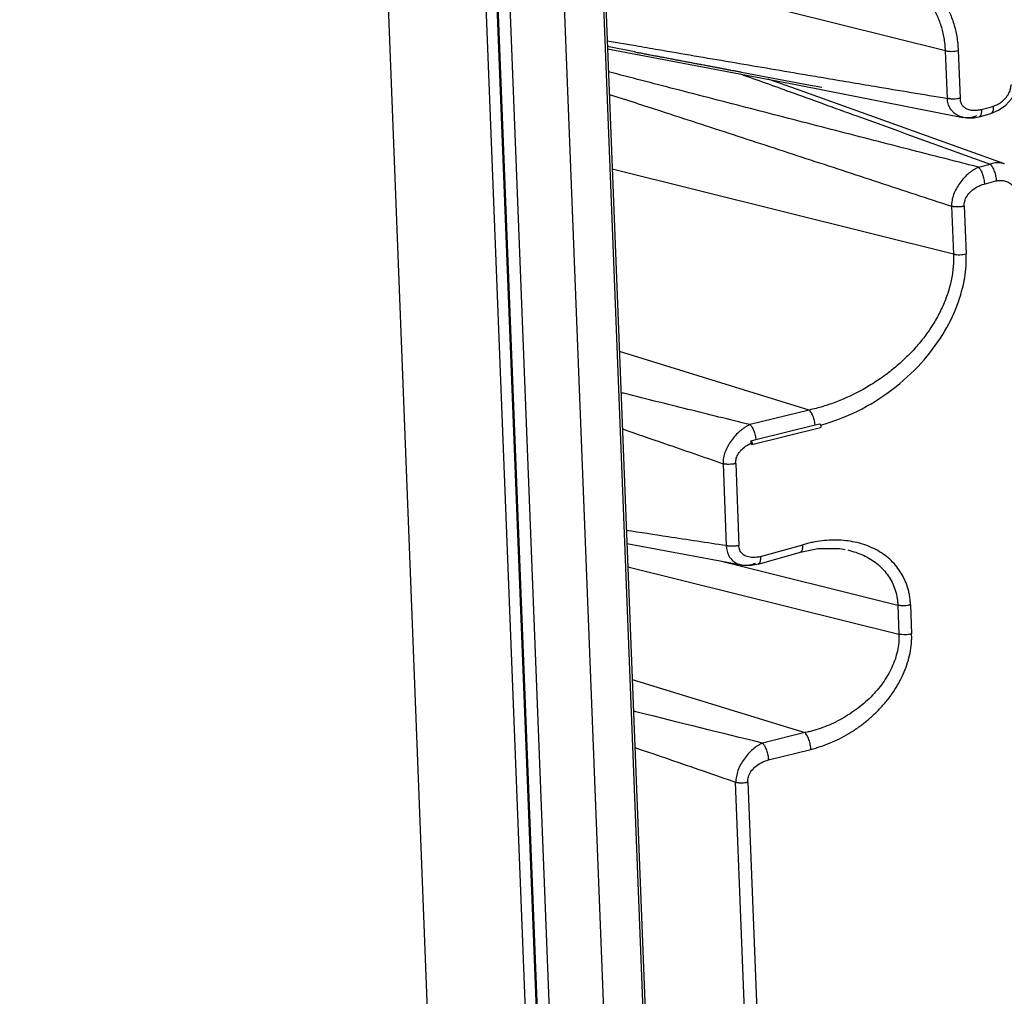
# Model space of a CAD drawing. Header units: inches. Extents: x -4 to 262, y 56 to 231.
# Tile 18 of 162: x 102.71 to 105.42, y 81.53 to 84.22. Entities that reach past the tile are written whole.
import ezdxf

# ---------------------------------------------------------------- set-up
doc = ezdxf.new("R2010")
doc.units = ezdxf.units.IN
doc.header["$LTSCALE"] = 1.2
doc.header["$MEASUREMENT"] = 0
doc.layers.get('0').update_dxf_attribs({"linetype": 'CONTINUOUS'})
doc.layers.add('7_ALL_FEATURES', color=7, linetype='CONTINUOUS')

msp = doc.modelspace()

# ---------------------------------------------------------------- linework, layer by layer
at = {"color": 7, "linetype": 'Continuous'}
for p, q in [((103.5563790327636, 96.1751218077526), (104.2988496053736, 77.1802472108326)), ((104.3028582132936, 77.1770197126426), (103.5603876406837, 96.17189430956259)), ((104.3362071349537, 77.1679746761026), (103.5936785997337, 96.1643321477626)), ((103.8595197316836, 96.0964791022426), (104.5904396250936, 77.39710942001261)), ((103.7454951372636, 96.08796193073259), (104.4805855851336, 77.2818955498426)), ((103.8537571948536, 96.0870548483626), (104.5853618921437, 77.3701655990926)), ((104.7354553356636, 83.0666294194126), (104.8985921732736, 83.1069131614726)), ((104.8985921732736, 83.1069131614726), (104.9115966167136, 83.11011489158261)), ((104.7226411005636, 83.06022731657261), (104.7223180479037, 83.0636114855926)), ((104.7223277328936, 83.0635100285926), (104.7288504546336, 83.0650449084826)), ((104.7227916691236, 83.05702720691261), (104.7226411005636, 83.06022731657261)), ((104.7227916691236, 83.05702720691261), (104.7228608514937, 83.05379785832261)), ((104.7240376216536, 83.0533731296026), (104.7228608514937, 83.05379785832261)), ((104.7288504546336, 83.0650449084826), (104.7354553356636, 83.0666294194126))]:
    msp.add_line(p, q, dxfattribs=at)
for points, start_tangent, end_tangent in [([(104.8616178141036, 84.3909652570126), (104.8685173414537, 84.3926517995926), (104.8884379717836, 84.39700186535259), (104.9282449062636, 84.4033204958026), (104.9677798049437, 84.4062685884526), (105.0068139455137, 84.4057115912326), (105.0450745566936, 84.4015607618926), (105.0820636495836, 84.3937961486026), (105.1172295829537, 84.3824360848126), (105.1500313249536, 84.3675832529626), (105.1799952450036, 84.3493597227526), (105.1938419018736, 84.3390200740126), (105.2069067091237, 84.32788076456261), (105.2306089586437, 84.3032793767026), (105.2509177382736, 84.2757662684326), (105.2676237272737, 84.2455351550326), (105.2804448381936, 84.2126340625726), (105.2852933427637, 84.19518204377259), (105.2889897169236, 84.17704374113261), (105.2914514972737, 84.1582112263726), (105.2926026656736, 84.1387070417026)], (0.8729099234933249, 0.2191535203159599), (0.01707317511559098, -0.8998380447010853)), ([(104.9136026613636, 83.1065405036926), (105.0154959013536, 83.1452999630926), (105.1110139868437, 83.2047396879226), (105.1906565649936, 83.2772921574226), (105.2503831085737, 83.35628473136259), (105.2902540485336, 83.43713358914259), (105.3107531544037, 83.5127571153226), (105.3145093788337, 83.5782710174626)], (0.8680207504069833, 0.2377813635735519), (-0.06850326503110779, 0.8973891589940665)), ([(104.8985874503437, 83.1069085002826), (104.8974686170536, 83.1148154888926), (104.8959018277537, 83.1216881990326), (104.8938103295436, 83.1284073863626), (104.8912685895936, 83.13463679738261), (104.8884145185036, 83.1401204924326), (104.8854093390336, 83.1446291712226), (104.8839085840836, 83.1464560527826), (104.8824380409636, 83.1479764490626)], (-0.08355392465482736, 0.8961131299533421), (-0.6554032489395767, 0.616803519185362)), ([(104.7193176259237, 83.1076832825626), (104.7200956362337, 83.1069043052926), (104.7208668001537, 83.1060458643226), (104.7216327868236, 83.10511463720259), (104.7223937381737, 83.1041155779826), (104.7238959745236, 83.1019282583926), (104.7253576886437, 83.09950528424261), (104.7280944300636, 83.0940359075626), (104.7305333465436, 83.08793870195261), (104.7326031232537, 83.08144354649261), (104.7342099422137, 83.0747585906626), (104.7352754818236, 83.0681049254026), (104.7354389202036, 83.0666433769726), (104.7354420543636, 83.0666125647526)], (0.6554001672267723, -0.6168067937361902), (0.0908775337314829, -0.8954000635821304)), ([(104.9115928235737, 83.1101658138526), (104.9129619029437, 83.1083195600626), (104.9138829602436, 83.1058248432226), (104.9142652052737, 83.1032004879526), (104.9140203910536, 83.10111171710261)], (0.722265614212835, -0.5369659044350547), (-0.3150420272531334, -0.8430590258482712)), ([(104.9140203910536, 83.10111171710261), (104.9131976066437, 83.1000985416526), (104.9131466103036, 83.1000863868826)], (-0.3150420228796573, -0.843059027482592), (-0.882670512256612, -0.175763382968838)), ([(104.6798498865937, 83.0005348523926), (104.6807077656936, 83.01212098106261), (104.6854994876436, 83.0246394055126), (104.6944085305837, 83.03702483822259), (104.7071128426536, 83.0482232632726), (104.7227944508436, 83.0568973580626)], (-0.0893176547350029, 0.8955570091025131), (0.8262998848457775, 0.3566910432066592)), ([(104.7223180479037, 83.0636114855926), (104.7238041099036, 83.0616994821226), (104.7247479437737, 83.0592105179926), (104.7251533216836, 83.0565554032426), (104.7249206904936, 83.0544288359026), (104.7240967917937, 83.0533887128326), (104.7240373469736, 83.0533745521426)], (0.7680257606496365, -0.4691869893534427), (-0.8836846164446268, -0.1705916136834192))]:
    msp.add_spline(points, degree=3, dxfattribs=dict(at, start_tangent=start_tangent, end_tangent=end_tangent))
at = {"layer": '7_ALL_FEATURES', "color": 7, "linetype": 'Continuous'}
for p, q in [((104.2769594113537, 76.97893634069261), (102.9749574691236, 110.2884903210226)), ((104.0094995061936, 76.93539559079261), (102.7074975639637, 110.2449495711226)), ((105.2577426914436, 84.13824374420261), (104.3178048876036, 84.3720156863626)), ((104.3257899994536, 84.1657406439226), (104.4038265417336, 84.1522044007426)), ((104.4009261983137, 84.13535818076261), (104.3264627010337, 84.1495364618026)), ((104.3267278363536, 84.1437368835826), (104.8500869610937, 84.0441961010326)), ((105.2628845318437, 84.00669831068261), (105.2577426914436, 84.13824374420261)), ((105.2926030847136, 84.13870704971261), (105.2977449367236, 84.0071613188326)), ((104.8500869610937, 84.0441961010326), (105.3058684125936, 83.95435437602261)), ((104.8657258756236, 84.04720408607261), (104.9167445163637, 84.0375713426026)), ((105.3559376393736, 83.9760482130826), (105.3781978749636, 83.98209269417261)), ((105.3781978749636, 83.98209269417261), (105.3882161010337, 83.98484344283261)), ((105.3828283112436, 83.9649326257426), (105.4040866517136, 83.97395585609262)), ((105.2793547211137, 83.9684420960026), (105.2776054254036, 83.9702222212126)), ((105.3058528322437, 83.9543576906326), (105.3048600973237, 83.9545855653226)), ((105.3048600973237, 83.9545855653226), (105.3174762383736, 83.9527548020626)), ((105.3073584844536, 83.95404624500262), (105.3058527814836, 83.9543574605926)), ((105.3503377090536, 83.9559688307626), (105.3539467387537, 83.9569781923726)), ((105.3539467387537, 83.9569781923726), (105.3760228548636, 83.96303006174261)), ((105.3760228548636, 83.96303006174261), (105.3827853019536, 83.96492130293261)), ((105.2796489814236, 83.57780775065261), (104.3397111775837, 83.81157969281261)), ((105.3485688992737, 83.8171226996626), (105.3809155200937, 83.8251150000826)), ((105.3639488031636, 83.77068190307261), (105.3962771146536, 83.7791471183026)), ((105.2745071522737, 83.7093529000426), (105.2796489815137, 83.57780775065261)), ((105.3093675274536, 83.7098167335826), (105.3145093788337, 83.5782710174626)), ((104.8824380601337, 83.1479764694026), (104.3593571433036, 83.3089703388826)), ((104.8824380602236, 83.1479764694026), (104.7193177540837, 83.1076834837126)), ((104.7240340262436, 83.0533705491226), (104.9131437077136, 83.1000832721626)), ((104.6449894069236, 83.00007021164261), (104.6538168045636, 82.77423764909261)), ((104.6798498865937, 83.0005348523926), (104.6886772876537, 82.77470047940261)), ((104.3800191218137, 82.78036798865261), (104.6954432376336, 82.7212940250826)), ((104.7417056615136, 82.7237109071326), (104.8582987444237, 82.75660007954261)), ((104.7481740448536, 82.7440232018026), (104.8647670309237, 82.77691234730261)), ((104.6332073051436, 82.7329498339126), (105.1263463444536, 82.61030121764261)), ((104.3825236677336, 82.71629334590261), (105.1294647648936, 82.53052161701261)), ((104.6935359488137, 82.7216885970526), (104.6954330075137, 82.7212962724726)), ((104.6935359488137, 82.7216885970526), (104.7063770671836, 82.7200048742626)), ((104.6954330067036, 82.7212962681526), (104.6974788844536, 82.72094626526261)), ((104.7063770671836, 82.7200048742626), (104.7234754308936, 82.7203429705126)), ((104.7234754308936, 82.7203429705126), (104.7417931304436, 82.7238131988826)), ((105.1263463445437, 82.61030121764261), (105.1294647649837, 82.53052161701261)), ((105.1612067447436, 82.61076448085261), (105.1643251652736, 82.5309848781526)), ((104.3946775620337, 82.4053561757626), (104.8703715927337, 82.2589470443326)), ((104.8703715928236, 82.2589470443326), (104.7536200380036, 82.2301077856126)), ((104.7700553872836, 82.1841643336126), (104.8868090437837, 82.21300411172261)), ((104.7179040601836, 81.1346735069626), (104.6792875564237, 82.1226125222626)), ((104.7136833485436, 82.1237886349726), (104.7524997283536, 81.1341489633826))]:
    msp.add_line(p, q, dxfattribs=at)
for points in [[(104.4008712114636, 84.1350673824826), (104.4024936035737, 84.1347596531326), (104.4043884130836, 84.1344002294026), (104.4086054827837, 84.1336002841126)], [(104.4086054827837, 84.1336002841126), (104.4108471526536, 84.1331750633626), (104.4131385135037, 84.1327404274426), (104.4154739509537, 84.1322974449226), (104.4178520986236, 84.1318463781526), (104.4202715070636, 84.13138750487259), (104.4227306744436, 84.13092111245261), (104.4252280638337, 84.1304474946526), (104.4277621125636, 84.12996695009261), (104.4303312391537, 84.12947978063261), (104.4329338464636, 84.12898629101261), (104.4355683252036, 84.1284867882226), (104.4382330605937, 84.1279815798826), (104.4409264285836, 84.1274709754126), (104.4436466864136, 84.1269553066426), (104.4491608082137, 84.1259101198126)], [(104.4491608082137, 84.1259101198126), (104.4519511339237, 84.1253812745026), (104.4547612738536, 84.1248487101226), (104.4575894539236, 84.1243127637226), (104.4604338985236, 84.1237737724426), (104.4632928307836, 84.1232320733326), (104.4661644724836, 84.1226880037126), (104.4690470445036, 84.1221419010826), (104.4719387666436, 84.1215941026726), (104.4748378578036, 84.1210449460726), (104.4777425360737, 84.1204947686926), (104.4806510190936, 84.1199439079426), (104.4835615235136, 84.1193927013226), (104.4893814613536, 84.11829060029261)], [(104.4893814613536, 84.11829060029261), (104.4922873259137, 84.1177403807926), (104.4951880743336, 84.11719116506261), (104.4980819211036, 84.1166432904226), (104.5009670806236, 84.1160970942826), (104.5038417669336, 84.11555291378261), (104.5067041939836, 84.1150110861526), (104.5095526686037, 84.1144719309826), (104.5123866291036, 84.11393555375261), (104.5152062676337, 84.1134019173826), (104.5180117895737, 84.1128709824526), (104.5208034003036, 84.1123427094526), (104.5235813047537, 84.1118170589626), (104.5263457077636, 84.1112939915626), (104.5290968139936, 84.1107734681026), (104.5318348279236, 84.1102554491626), (104.5372723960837, 84.1092267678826)], [(104.5372723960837, 84.1092267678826), (104.5399723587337, 84.1087160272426), (104.5426600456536, 84.10820763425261), (104.5453356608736, 84.10770154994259), (104.5479994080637, 84.1071977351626), (104.5506514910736, 84.1066961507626), (104.5532921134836, 84.10619675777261), (104.5559214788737, 84.10569951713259), (104.5585397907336, 84.1052043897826), (104.5611472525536, 84.1047113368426), (104.5637440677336, 84.1042203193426), (104.5663304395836, 84.1037312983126), (104.5689065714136, 84.10324423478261), (104.5714726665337, 84.1027590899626), (104.5740289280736, 84.1022758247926), (104.5765755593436, 84.1017944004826), (104.5791127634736, 84.1013147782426), (104.5816407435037, 84.1008369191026), (104.5841597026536, 84.1003607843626), (104.5866698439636, 84.0998863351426), (104.5916644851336, 84.0989423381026)], [(104.5916644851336, 84.0989423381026), (104.5941493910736, 84.0984727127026), (104.5966262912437, 84.0980046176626), (104.5990953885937, 84.0975380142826), (104.6015568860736, 84.09707286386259), (104.6040109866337, 84.09660912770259), (104.6064578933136, 84.0961467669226), (104.6088978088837, 84.0956857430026), (104.6113309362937, 84.0952260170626), (104.6137574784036, 84.0947675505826), (104.6161776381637, 84.0943103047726), (104.6185916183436, 84.09385424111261), (104.6209996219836, 84.09339932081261), (104.6234018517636, 84.0929455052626), (104.6257985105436, 84.0924927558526), (104.6281898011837, 84.0920410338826), (104.6305759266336, 84.09159030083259), (104.6329570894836, 84.09114051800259), (104.6353334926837, 84.0906916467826), (104.6377053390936, 84.0902436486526), (104.6400728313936, 84.08979648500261), (104.6424361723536, 84.08935011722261), (104.6447955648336, 84.0889045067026), (104.6471512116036, 84.0884596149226), (104.6495033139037, 84.0880154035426), (104.6518519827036, 84.08757185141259), (104.6541971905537, 84.0871289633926), (104.6565388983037, 84.0866867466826), (104.6588770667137, 84.08624520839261), (104.6612116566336, 84.0858043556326), (104.6635426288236, 84.08536419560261), (104.6658699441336, 84.0849247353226), (104.6705134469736, 84.0840479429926)], [(104.6705134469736, 84.0840479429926), (104.6728295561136, 84.0836106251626), (104.6751418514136, 84.0831740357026), (104.6774502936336, 84.08273818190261), (104.6797548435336, 84.0823030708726), (104.6820554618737, 84.0818687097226), (104.6843521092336, 84.0814351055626), (104.6866447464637, 84.0810022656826), (104.6889333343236, 84.08057019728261), (104.6912178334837, 84.08013890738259), (104.6934982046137, 84.07970840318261), (104.6957744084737, 84.07927869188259), (104.8657258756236, 84.0472040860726)], [(105.4199516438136, 83.8262529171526), (104.8348394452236, 84.0365746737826), (104.7693434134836, 84.0595531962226)], [(105.4040866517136, 83.9739558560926), (105.4237998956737, 83.9883961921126), (105.4402052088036, 84.00681759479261), (105.4514999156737, 84.0270810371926)], [(105.3174762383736, 83.9527548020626), (105.3357743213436, 83.95312314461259), (105.3503383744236, 83.95597804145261)], [(104.8581190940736, 82.7567413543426), (104.9059154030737, 82.7664263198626), (104.9660284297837, 82.7663832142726), (104.9812032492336, 82.7638987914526)]]:
    msp.add_lwpolyline(points, dxfattribs=at)
for points, start_tangent, end_tangent in [([(105.2577427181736, 84.1382437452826), (105.2564790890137, 84.1561597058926), (105.2540757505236, 84.1735073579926), (105.2505720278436, 84.19026443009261), (105.2460043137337, 84.2064152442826), (105.2404083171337, 84.22194716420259), (105.2338194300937, 84.2368536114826), (105.2262729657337, 84.2511295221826), (105.2178042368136, 84.2647698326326), (105.1982365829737, 84.29010352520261), (105.1753757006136, 84.3127148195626), (105.1627892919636, 84.3229513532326), (105.1494716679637, 84.3324576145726), (105.1207565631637, 84.3492403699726), (105.0894948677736, 84.3629795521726), (105.0560986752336, 84.3735690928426), (105.0512473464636, 84.37480169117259)], (-0.03361174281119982, 0.8993721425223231), (-0.8738285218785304, 0.2154616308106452)), ([(104.4038265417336, 84.1522044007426), (104.4665470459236, 84.1413960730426), (104.6651762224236, 84.1074242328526), (104.8640140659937, 84.0736060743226), (104.9211797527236, 84.0639353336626)], (0.8868590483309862, -0.1532352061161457), (0.8874281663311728, -0.1499041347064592)), ([(105.2577426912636, 84.1382437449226), (105.2597250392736, 84.13779219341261), (105.2617729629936, 84.1374046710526), (105.2660386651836, 84.1368174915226), (105.2750043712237, 84.13640944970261), (105.2840561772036, 84.1370569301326), (105.2926030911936, 84.1387070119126)], (0.8733927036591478, -0.2172215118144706), (0.8700709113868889, 0.2301664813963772)), ([(105.3485709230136, 83.8171306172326), (105.2435130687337, 83.8440135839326), (105.1386569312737, 83.8708957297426), (104.9294958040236, 83.9246693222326), (104.7209213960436, 83.97848268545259), (104.5127200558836, 84.03233764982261), (104.3291653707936, 84.08004555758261)], (-0.8719659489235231, 0.2228797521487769), (-0.8708529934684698, 0.2271894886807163)), ([(104.6929471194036, 84.0742577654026), (104.8296688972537, 84.0249186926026), (105.0132515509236, 83.95856702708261), (105.3809135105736, 83.82510948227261)], (0.8466360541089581, -0.3052988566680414), (0.8456639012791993, -0.3079814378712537)), ([(104.9211797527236, 84.0639353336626), (105.0632006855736, 84.04003058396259), (105.1629708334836, 84.0233401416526), (105.2628869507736, 84.0067128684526)], (0.8874281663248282, -0.1499041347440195), (0.8878272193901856, -0.1475222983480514)), ([(105.3882169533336, 83.9848450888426), (105.3893007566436, 83.9851603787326), (105.3941148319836, 83.9869122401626), (105.3988619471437, 83.9889988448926), (105.4080274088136, 83.9942251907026), (105.4164588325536, 84.00083820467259), (105.4239159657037, 84.0085004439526), (105.4301077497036, 84.0169871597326), (105.4347177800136, 84.0260984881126), (105.4375676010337, 84.0355921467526), (105.4381861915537, 84.0404180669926), (105.4382718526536, 84.0428336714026), (105.4382017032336, 84.0452436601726)], (0.867981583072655, 0.2379242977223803), (-0.06152435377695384, 0.8978946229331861)), ([(104.3317718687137, 84.0178419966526), (104.4731671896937, 83.9720292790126), (104.6730140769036, 83.90689864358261), (104.8730859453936, 83.8415066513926), (105.0735327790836, 83.77569219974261), (105.1739442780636, 83.74259702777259), (105.2745107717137, 83.70936384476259)], (0.8564878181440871, -0.2764572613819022), (0.8544869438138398, -0.2825810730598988)), ([(105.2776054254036, 83.9702222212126), (105.2710269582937, 83.9788346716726), (105.2677886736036, 83.98494398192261), (105.2653041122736, 83.9916361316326), (105.2636528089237, 83.9989141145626), (105.2631559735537, 84.00274744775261), (105.2628844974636, 84.00669831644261)], (-0.6155620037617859, 0.6565694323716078), (-0.03531552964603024, 0.8993068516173)), ([(105.2977448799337, 84.0071615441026), (105.2957174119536, 84.0066660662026), (105.2936228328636, 84.00622780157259), (105.2892374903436, 84.0055160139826), (105.2801457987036, 84.0048594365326), (105.2755879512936, 84.0049245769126), (105.2733257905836, 84.0050629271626), (105.2711320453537, 84.0052607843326), (105.2700672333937, 84.00538068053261), (105.2689602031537, 84.00553008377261), (105.2678023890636, 84.0057113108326), (105.2668534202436, 84.00586228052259), (105.2661827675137, 84.0059662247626), (105.2656680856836, 84.00606824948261), (105.2648310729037, 84.0062520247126), (105.2628846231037, 84.0066986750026)], (-0.8730707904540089, -0.2185117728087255), (-0.8734327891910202, 0.2170602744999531)), ([(105.2977449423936, 84.0071613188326), (105.2978559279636, 84.0045013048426), (105.2981489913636, 84.0019545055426), (105.2992461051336, 83.9972125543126), (105.3009503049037, 83.9929385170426), (105.3031952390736, 83.98911000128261), (105.3059312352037, 83.9857067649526), (105.3091228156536, 83.9827310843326), (105.3127366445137, 83.9801894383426), (105.3167337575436, 83.9780825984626), (105.3210720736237, 83.9764075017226), (105.3257026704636, 83.9751514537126), (105.3356447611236, 83.9738986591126), (105.3461860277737, 83.97439489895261), (105.3515692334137, 83.9752020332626), (105.3542760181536, 83.9757280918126), (105.3559260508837, 83.9760854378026)], (-0.006978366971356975, -0.8999729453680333), (0.8781027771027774, 0.1973208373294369)), ([(105.3569891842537, 83.9763298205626), (105.3570065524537, 83.9732812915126), (105.3568912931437, 83.9704404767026), (105.3566572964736, 83.9677947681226), (105.3562987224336, 83.9653736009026), (105.3551868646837, 83.9613086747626), (105.3544385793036, 83.9596782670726), (105.3535668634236, 83.95832112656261), (105.3525762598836, 83.9572422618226), (105.3514750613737, 83.9564510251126), (105.3503391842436, 83.95597825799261)], (0.0268590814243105, -0.8995991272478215), (-0.8661302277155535, -0.2445780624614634)), ([(105.3893007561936, 83.9851603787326), (105.3893688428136, 83.97916276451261), (105.3891644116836, 83.9765244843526), (105.3888078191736, 83.9741345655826), (105.3876645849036, 83.97012376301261), (105.3868940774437, 83.9685157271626), (105.3860020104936, 83.9671812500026), (105.3849967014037, 83.96612713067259), (105.3838866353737, 83.96536141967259), (105.3828305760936, 83.9649339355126)], (0.05475629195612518, -0.8983327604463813), (-0.8658307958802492, -0.245635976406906)), ([(105.2981292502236, 83.95663231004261), (105.2900263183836, 83.96041875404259), (105.2793547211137, 83.9684420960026)], (-0.843364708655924, 0.31422280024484), (-0.645768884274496, 0.6268832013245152)), ([(105.3048600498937, 83.9545853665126), (105.3022263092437, 83.95527982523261), (105.2981292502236, 83.95663231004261)], (-0.875390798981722, 0.2090238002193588), (-0.8433647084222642, 0.3142228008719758)), ([(105.3207063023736, 83.9530127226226), (105.3154949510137, 83.9530548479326), (105.3073584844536, 83.9540462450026)], (-0.8994122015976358, -0.03252217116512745), (-0.8836826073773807, 0.1706020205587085)), ([(105.3430471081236, 83.95834701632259), (105.3396411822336, 83.9569319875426), (105.3362097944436, 83.9557284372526), (105.3292957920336, 83.9539705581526), (105.3207063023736, 83.9530127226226)], (-0.8213161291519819, -0.3680214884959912), (-0.8994122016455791, -0.03252216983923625)), ([(105.3485688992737, 83.8171226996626), (105.3451678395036, 83.8155829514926), (105.3417569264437, 83.8138551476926), (105.3349308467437, 83.8098464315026), (105.3281505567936, 83.8051340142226), (105.3214870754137, 83.79979067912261), (105.3087853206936, 83.7875059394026), (105.2973339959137, 83.7734839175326), (105.2876650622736, 83.7581679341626), (105.2802824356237, 83.7420543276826), (105.2757019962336, 83.7256242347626), (105.2746552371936, 83.71743459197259), (105.2744668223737, 83.7133772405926), (105.2745070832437, 83.7093529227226)], (-0.8280541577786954, -0.3525993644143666), (0.03499147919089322, -0.8993195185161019)), ([(105.3485688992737, 83.8171226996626), (105.3493691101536, 83.81632417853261), (105.3501595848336, 83.8154515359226), (105.3517171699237, 83.8135071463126), (105.3532405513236, 83.8113222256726), (105.3547153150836, 83.80891511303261), (105.3574550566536, 83.80350240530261), (105.3598545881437, 83.7974587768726), (105.3618409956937, 83.79097559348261), (105.3633710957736, 83.7842554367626), (105.3644255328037, 83.77752282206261), (105.3647830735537, 83.7742396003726), (105.3650148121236, 83.7710413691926)], (0.6554584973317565, -0.6167448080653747), (0.04518808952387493, -0.8988648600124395)), ([(105.4017245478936, 83.82937146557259), (105.4010421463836, 83.8293614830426), (105.3944318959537, 83.8288049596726), (105.3877069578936, 83.8273824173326), (105.3809155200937, 83.8251150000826)], (-0.8999701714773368, -0.007327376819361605), (-0.83755812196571, -0.3293879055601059)), ([(105.3809155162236, 83.8251149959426), (105.3825515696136, 83.8234110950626), (105.3841434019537, 83.82147574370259), (105.3871580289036, 83.8168968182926), (105.3898972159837, 83.8115253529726), (105.3923072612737, 83.80555876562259), (105.3943291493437, 83.7991944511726), (105.3958903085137, 83.7925989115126), (105.3973469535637, 83.7793114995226)], (0.6554481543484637, -0.6167558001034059), (0.01518261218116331, -0.8998719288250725)), ([(105.4197866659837, 83.8263162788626), (105.4167293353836, 83.8273138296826), (105.4074853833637, 83.8291034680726), (105.4017245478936, 83.82937146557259)], (-0.846201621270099, 0.3065009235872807), (-0.8999701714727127, -0.007327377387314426)), ([(105.3093675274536, 83.7098167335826), (105.3106474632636, 83.72305297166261), (105.3170793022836, 83.7374178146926), (105.3287597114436, 83.7513077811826), (105.3450526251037, 83.7629934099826), (105.3639488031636, 83.7706819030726)], (-0.09156937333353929, 0.8953295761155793), (0.8662819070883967, 0.2440402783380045)), ([(105.3963005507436, 83.7790571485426), (105.3973469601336, 83.7793114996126), (105.4021747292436, 83.7801295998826), (105.4069779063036, 83.7805842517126), (105.4163611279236, 83.7802745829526), (105.4230035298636, 83.7788688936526), (105.4291867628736, 83.7765404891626), (105.4348167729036, 83.7733934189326), (105.4397555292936, 83.7694475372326), (105.4438613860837, 83.7647093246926), (105.4470222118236, 83.7592159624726), (105.4491018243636, 83.7529975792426), (105.4496682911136, 83.7496148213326), (105.4498959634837, 83.74606536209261)], (0.8709364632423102, 0.2268692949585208), (0.00310642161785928, -0.8999946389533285)), ([(105.3093676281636, 83.7098163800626), (105.3073400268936, 83.7093208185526), (105.3052454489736, 83.7088824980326), (105.3008601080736, 83.7081705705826), (105.2917684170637, 83.70751362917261), (105.2872105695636, 83.7075785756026), (105.2849484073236, 83.7077168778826), (105.2827546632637, 83.7079146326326), (105.2816898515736, 83.70803449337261), (105.2805828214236, 83.70818387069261), (105.2794250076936, 83.7083650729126), (105.2784760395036, 83.7085160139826), (105.2778053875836, 83.7086199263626), (105.2772907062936, 83.7087219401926), (105.2764536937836, 83.7089057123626), (105.2745070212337, 83.7093523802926)], (-0.8655468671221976, -0.2466345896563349), (-0.8733535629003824, 0.2173788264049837)), ([(105.2796490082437, 83.5778077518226), (105.2797974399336, 83.5595984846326), (105.2787830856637, 83.5414112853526), (105.2734118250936, 83.5052396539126), (105.2638129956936, 83.4695181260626), (105.2502602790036, 83.4344359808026), (105.2330213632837, 83.40019277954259), (105.2123397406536, 83.3670513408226), (105.1884495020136, 83.3352745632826), (105.1615713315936, 83.3050624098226), (105.1319584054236, 83.2766205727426), (105.1000072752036, 83.2502405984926), (105.0661527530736, 83.2262217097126), (105.0308393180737, 83.2048079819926), (104.9574419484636, 83.1704744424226), (104.9199955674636, 83.1576975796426), (104.9012115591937, 83.15245115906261), (104.8824380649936, 83.1479764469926)], (0.0366912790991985, -0.8992517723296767), (-0.8793645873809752, -0.1916192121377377)), ([(105.2796489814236, 83.57780775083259), (105.2816313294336, 83.5773561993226), (105.2836792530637, 83.5769686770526), (105.2879449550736, 83.5763814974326), (105.2969106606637, 83.5759734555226), (105.3059624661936, 83.57662093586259), (105.3145093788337, 83.5782710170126)], (0.8733927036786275, -0.2172215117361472), (0.8700709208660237, 0.2301664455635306)), ([(104.7193177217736, 83.1076833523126), (104.6338055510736, 83.1287645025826), (104.5484353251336, 83.1498771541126), (104.3780909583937, 83.1922176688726), (104.3637209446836, 83.19580392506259)], (-0.873959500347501, 0.2149297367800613), (-0.8732008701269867, 0.2179913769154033)), ([(104.7193178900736, 83.1076834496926), (104.7159199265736, 83.1061387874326), (104.7125101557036, 83.10440796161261), (104.7056809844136, 83.1003983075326), (104.6988911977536, 83.09569060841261), (104.6922126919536, 83.0903566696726), (104.6794683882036, 83.0781016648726), (104.6679654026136, 83.0641188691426), (104.6582430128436, 83.0488417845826), (104.6508122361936, 83.0327600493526), (104.6461969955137, 83.01634795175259), (104.6451401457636, 83.0081584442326), (104.6449493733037, 83.0040986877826), (104.6449894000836, 83.0000703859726)], (-0.8274050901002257, -0.3541197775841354), (0.03515230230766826, -0.8993132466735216)), ([(104.3678177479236, 83.0957250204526), (104.4835009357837, 83.0559483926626), (104.5642062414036, 83.0280703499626), (104.6449897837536, 83.0000712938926)], (0.851388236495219, -0.2917842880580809), (0.8499495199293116, -0.2959490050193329)), ([(104.6798498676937, 83.00053430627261), (104.6778223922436, 83.00003861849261), (104.6757276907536, 82.9996004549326), (104.6713415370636, 82.99889027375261), (104.6622521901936, 82.9982489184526), (104.6577006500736, 82.9983180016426), (104.6532478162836, 82.9986492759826), (104.6510766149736, 82.9989161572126), (104.6489681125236, 82.9992441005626), (104.6479437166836, 82.9994289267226), (104.6475058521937, 82.99951056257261), (104.6469404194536, 82.9996274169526), (104.6461397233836, 82.99980530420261), (104.6454739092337, 82.99995583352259), (104.6449891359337, 83.0000699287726)], (-0.8659474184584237, -0.2452245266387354), (-0.873388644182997, 0.2172378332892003)), ([(104.6538173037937, 82.7742409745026), (104.5735659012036, 82.78635024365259), (104.4934058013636, 82.79855218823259), (104.3785370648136, 82.8162320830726)], (-0.8900284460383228, 0.1336015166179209), (-0.8893806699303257, 0.1378478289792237)), ([(105.1399309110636, 82.69128446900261), (105.1333612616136, 82.7023492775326), (105.1198302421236, 82.7206213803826), (105.1040582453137, 82.7369461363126), (105.0861369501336, 82.7512169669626), (105.0661328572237, 82.7633694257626), (105.0441631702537, 82.7733355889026), (105.0205730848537, 82.7809914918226), (104.9957706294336, 82.7862257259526), (104.9701871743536, 82.7890331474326), (104.9441953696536, 82.7894404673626), (104.9179096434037, 82.7874955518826), (104.8913947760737, 82.7832694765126), (104.8780881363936, 82.7803481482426), (104.8647674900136, 82.7769107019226)], (-0.4307424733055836, 0.7902283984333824), (-0.8668894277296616, -0.2418733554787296)), ([(104.6538168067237, 82.7742375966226), (104.6540741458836, 82.77033096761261), (104.6545358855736, 82.7665065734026), (104.6560645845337, 82.7591543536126), (104.6583678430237, 82.7522798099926), (104.6613970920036, 82.7459300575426), (104.6651049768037, 82.7401442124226), (104.6694566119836, 82.7349854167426), (104.6697500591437, 82.73468455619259)], (0.03526673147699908, -0.8993087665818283), (0.6311937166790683, -0.6415563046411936)), ([(104.6886773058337, 82.7747005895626), (104.6866371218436, 82.7741993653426), (104.6845334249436, 82.7737576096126), (104.6801689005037, 82.7730569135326), (104.6756569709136, 82.7726073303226), (104.6710795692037, 82.77241591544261), (104.6665235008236, 82.7724860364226), (104.6620752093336, 82.7728166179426), (104.6599171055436, 82.77307815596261), (104.6588111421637, 82.7732440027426), (104.6578156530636, 82.7734027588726), (104.6569655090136, 82.7735462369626), (104.6557795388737, 82.77378951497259), (104.6549518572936, 82.7739746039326), (104.6543029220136, 82.77412195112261), (104.6538168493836, 82.7742375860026)], (-0.8700708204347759, -0.230166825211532), (-0.8734210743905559, 0.2171074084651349)), ([(104.7481740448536, 82.7440232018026), (104.7279652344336, 82.7415471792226), (104.7110294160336, 82.7443389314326), (104.6984311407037, 82.7517176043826), (104.6909648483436, 82.76238445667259), (104.6886772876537, 82.77470047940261)], (-0.8763444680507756, -0.2049887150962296), (0.02066518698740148, 0.8997627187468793)), ([(104.8581943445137, 82.7567636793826), (104.8592001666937, 82.7571876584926), (104.8613498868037, 82.7590725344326), (104.8622580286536, 82.7604503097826), (104.8630429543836, 82.7621027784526), (104.8642076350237, 82.7661837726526), (104.8642366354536, 82.7663377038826)], (0.8608123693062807, 0.2626824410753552), (0.164281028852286, 0.8848795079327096)), ([(104.8642366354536, 82.7663377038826), (104.8645715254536, 82.7685838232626), (104.8647880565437, 82.7711837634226), (104.8648569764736, 82.7739553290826), (104.8647670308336, 82.7769123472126)], (0.1642810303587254, 0.8848795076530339), (-0.0511432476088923, 0.8985456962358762)), ([(104.9883136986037, 82.7623738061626), (104.9946759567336, 82.7608177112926), (105.0164824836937, 82.7539909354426), (105.0368479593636, 82.7451941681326), (105.0554747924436, 82.7345115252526), (105.0722439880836, 82.72197904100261), (105.0870738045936, 82.7076247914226), (105.0998529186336, 82.69149310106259), (105.1104355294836, 82.67363379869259), (105.1185675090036, 82.6541024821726), (105.1239642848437, 82.6329612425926), (105.1255495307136, 82.6218126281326), (105.1263463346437, 82.6103012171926)], (0.8770701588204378, -0.2018611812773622), (0.02795660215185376, -0.8995656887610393)), ([(104.6697500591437, 82.73468455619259), (104.6744182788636, 82.73052396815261), (104.6799484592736, 82.7268347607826), (104.6859929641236, 82.7239770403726), (104.6924547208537, 82.7219428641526), (104.6935359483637, 82.7216885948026)], (0.6311937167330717, -0.6415563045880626), (0.8781107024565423, -0.1972855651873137)), ([(104.7108250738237, 82.7203406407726), (104.7204245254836, 82.7216388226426), (104.7274286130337, 82.7235378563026), (104.7308600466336, 82.7247703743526), (104.7342297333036, 82.7261812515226)], (0.8984091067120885, 0.05348903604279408), (0.8210320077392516, 0.3686549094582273)), ([(104.7481740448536, 82.7440232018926), (104.7482623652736, 82.74121745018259), (104.7482054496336, 82.73848851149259), (104.7476582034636, 82.7334199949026), (104.7471690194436, 82.7311598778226), (104.7465368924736, 82.7291354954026), (104.7457623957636, 82.7273865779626), (104.7448461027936, 82.7259528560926), (104.7437920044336, 82.72486543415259), (104.7426177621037, 82.7241209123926), (104.7417812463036, 82.7238100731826)], (0.05114324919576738, -0.8985456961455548), (-0.8667387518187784, -0.2424127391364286)), ([(104.6974788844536, 82.72094626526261), (104.6992273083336, 82.7207041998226), (104.7062119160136, 82.72023154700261), (104.7108250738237, 82.7203406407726)], (0.8896190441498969, -0.136300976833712), (0.8984091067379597, 0.05348903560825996)), ([(105.1612055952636, 82.6107644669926), (105.1604629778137, 82.6238488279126), (105.1588374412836, 82.6364705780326), (105.1563739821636, 82.6486112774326), (105.1531248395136, 82.6602760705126), (105.1445303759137, 82.68222751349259), (105.1399309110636, 82.69128446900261)], (-0.01085585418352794, 0.8999345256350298), (-0.4307424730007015, 0.7902283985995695)), ([(105.1612068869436, 82.6107639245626), (105.1570845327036, 82.6098302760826), (105.1526983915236, 82.6091202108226), (105.1436090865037, 82.60847915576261), (105.1346047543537, 82.6088797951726), (105.1303250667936, 82.6094747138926), (105.1282973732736, 82.6098580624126), (105.1263462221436, 82.6103007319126)], (-0.8720794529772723, -0.2224352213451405), (-0.8728824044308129, 0.2192631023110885)), ([(105.1294648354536, 82.5305216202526), (105.1295765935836, 82.5187986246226), (105.1288835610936, 82.5071009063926), (105.1252195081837, 82.48387587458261), (105.1097315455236, 82.4386799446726), (105.0849767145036, 82.3961728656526), (105.0694751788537, 82.37620156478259), (105.0520086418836, 82.35721486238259), (105.0326958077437, 82.3393299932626), (105.0118199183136, 82.32273820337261), (104.9897078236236, 82.3076404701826), (104.9666962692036, 82.2942026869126), (104.9430924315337, 82.2825593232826), (104.9190732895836, 82.27276441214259), (104.8947800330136, 82.26488158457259), (104.8825802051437, 82.26166905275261), (104.8703716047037, 82.2589469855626)], (0.04247286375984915, -0.8989972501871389), (-0.8821439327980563, -0.1783874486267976)), ([(104.8868090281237, 82.21300417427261), (104.9001504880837, 82.2166415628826), (104.9134363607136, 82.2207685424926), (104.9397808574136, 82.23053406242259), (104.9657267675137, 82.24237868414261), (104.9911594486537, 82.2564003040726), (105.0159838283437, 82.27254438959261), (105.0398431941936, 82.2906448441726), (105.0623189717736, 82.3104914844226), (105.0830313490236, 82.3317695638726), (105.1016624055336, 82.3541750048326), (105.1181030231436, 82.3775509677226), (105.1322900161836, 82.40177492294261), (105.1441351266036, 82.42671434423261), (105.1535219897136, 82.4522368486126), (105.1602468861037, 82.4782206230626), (105.1640064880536, 82.50453325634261), (105.1646200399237, 82.51775940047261), (105.1643251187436, 82.5309848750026)], (0.8729914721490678, 0.2188284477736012), (-0.06125220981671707, 0.8979132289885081)), ([(105.1643251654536, 82.5309848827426), (105.1601838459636, 82.5300453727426), (105.1558205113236, 82.5293476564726), (105.1467274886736, 82.52870010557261), (105.1377204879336, 82.52910712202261), (105.1334616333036, 82.52969025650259), (105.1314267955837, 82.5300746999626), (105.1294647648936, 82.5305216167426)], (-0.8678579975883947, -0.2383746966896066), (-0.8739124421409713, 0.2151209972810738)), ([(104.7536193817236, 82.2301051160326), (104.4123830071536, 82.3146341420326), (104.3980279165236, 82.3182153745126)], (-0.8739741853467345, 0.2148700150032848), (-0.8732226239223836, 0.2179042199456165)), ([(104.8868090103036, 82.2130041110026), (104.8863985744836, 82.2191104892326), (104.8854021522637, 82.22578606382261), (104.8838350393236, 82.2326609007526), (104.8817438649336, 82.2393779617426), (104.8792021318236, 82.2456069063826), (104.8763480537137, 82.2510910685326), (104.8733432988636, 82.2555996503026), (104.8718423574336, 82.2574265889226), (104.8703715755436, 82.2589470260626)], (-0.01613534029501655, 0.8998553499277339), (-0.6545377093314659, 0.6177219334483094)), ([(104.4021448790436, 82.2180047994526), (104.6792961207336, 82.1226372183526)], (0.8516805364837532, -0.2909299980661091), (0.8503205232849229, -0.2948813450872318)), ([(104.7536201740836, 82.2301077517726), (104.7502356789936, 82.2285629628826), (104.7468432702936, 82.2268255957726), (104.7400662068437, 82.2227983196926), (104.7267666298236, 82.2127364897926), (104.7142236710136, 82.2004259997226), (104.7029441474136, 82.1863640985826), (104.6934418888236, 82.1710175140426), (104.6861900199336, 82.1548890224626), (104.6817124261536, 82.1384712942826), (104.6806868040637, 82.1302850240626), (104.6805008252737, 82.1262289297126), (104.6805373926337, 82.1222063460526)], (-0.827343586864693, -0.3542634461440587), (0.03515230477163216, -0.8993132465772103)), ([(104.7536201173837, 82.23010780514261), (104.7543982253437, 82.22932874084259), (104.7551693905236, 82.2284703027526), (104.7559353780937, 82.2275390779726), (104.7566963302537, 82.2265400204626), (104.7581985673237, 82.2243527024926), (104.7596602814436, 82.2219297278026), (104.7623970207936, 82.2164603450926), (104.7648359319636, 82.2103631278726), (104.7669049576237, 82.20386778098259), (104.7685125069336, 82.1971829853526), (104.7695780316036, 82.1905293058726), (104.7698972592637, 82.1872990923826), (104.7700553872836, 82.1841643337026)], (0.655406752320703, -0.6167997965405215), (0.01927629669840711, -0.8997935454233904)), ([(104.7136833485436, 82.1237886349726), (104.7149320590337, 82.1373716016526), (104.7219709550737, 82.1516606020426), (104.7339310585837, 82.1649342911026), (104.7502741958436, 82.1762162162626), (104.7700553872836, 82.1841643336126)], (-0.1111419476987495, 0.8931111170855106), (0.8638884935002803, 0.2523819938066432)), ([(104.6794682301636, 82.1227000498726), (104.6805373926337, 82.1222063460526), (104.6809795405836, 82.1221190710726), (104.6823112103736, 82.1218566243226), (104.6828277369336, 82.12176352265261), (104.6832307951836, 82.1216989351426), (104.6841747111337, 82.1215513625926), (104.6861317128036, 82.1212877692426), (104.6881633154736, 82.1210724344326), (104.6923663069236, 82.1208093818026), (104.6966905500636, 82.1207665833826), (104.7052916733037, 82.1213360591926), (104.7093685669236, 82.12193696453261), (104.7112850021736, 82.1222981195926), (104.7131172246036, 82.1226998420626), (104.7141473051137, 82.12297713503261)], (0.6809089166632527, -0.5885261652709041), (0.8632219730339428, 0.2546523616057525))]:
    msp.add_spline(points, degree=3, dxfattribs=dict(at, start_tangent=start_tangent, end_tangent=end_tangent))

doc.saveas('drawing.dxf')
